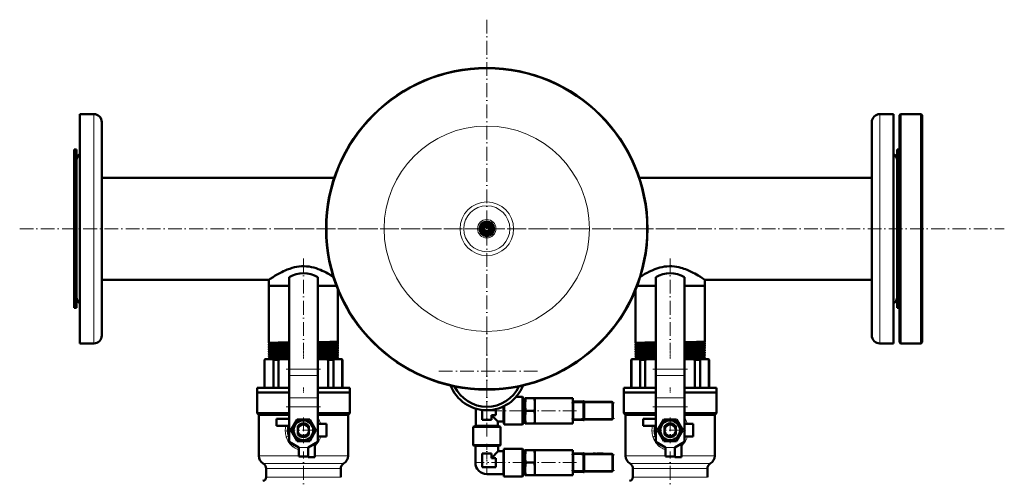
# Model space of a CAD drawing. Extents: x -1595 to 1972, y -1657 to 646.
# Tile 20 of 56: x -256 to 603, y -957 to -558. Entities that reach past the tile are written whole.
import ezdxf

# ---------------------------------------------------------------- set-up
doc = ezdxf.new("R2010")
doc.units = 0
doc.linetypes.add('DASHDOT', pattern=[18.5, 12, -3, 0.5, -3])

msp = doc.modelspace()

# ---------------------------------------------------------------- linework, layer by layer
at = {"color": 7, "linetype": 'DASHDOT', "lineweight": 18}
for p, q in [((151.57, -557.75), (151.57, -922.45)), ((-256.03, -740.1), (603.17, -740.1)), ((333.92, -740.1), (-30.79, -740.1)), ((-8.43, -766.03), (-8.43, -846.3)), ((311.57, -766.04), (311.57, -846.3)), ((151.57, -820.15), (151.57, -908.55)), ((6.57, -862.54), (-23.44, -862.54)), ((195.77, -864.35), (107.37, -864.35)), ((326.57, -862.54), (296.56, -862.54)), ((234.17, -892.05), (262.97, -892.05)), ((6.57, -895.41), (-23.44, -895.41)), ((152.82, -898.8), (185.82, -898.8)), ((229.91, -898.8), (189.76, -898.8)), ((326.57, -895.41), (296.56, -895.41)), ((-8.43, -904.67), (-8.43, -927.03)), ((234.17, -905.55), (262.97, -905.55)), ((311.57, -904.67), (311.57, -927.03)), ((2.75, -915.85), (-19.61, -915.85)), ((322.75, -915.85), (300.39, -915.85)), ((-8.43, -977.44), (-8.43, -934.41)), ((311.57, -977.44), (311.57, -934.41)), ((186.22, -944.05), (148.42, -944.05)), ((229.91, -944.05), (189.76, -944.05)), ((234.17, -937.3), (262.97, -937.3)), ((234.17, -950.8), (262.97, -950.8))]:
    msp.add_line(p, q, dxfattribs=at)
at = {"color": 7, "lineweight": 50}
for p, q in [((-203.43, -652.35), (-203.43, -640.1)), ((-203.43, -640.1), (-191.43, -640.1)), ((506.57, -640.1), (494.57, -640.1)), ((506.57, -640.1), (506.57, -827.86)), ((511.57, -641.1), (512.57, -640.1)), ((511.57, -839.1), (511.57, -641.1)), ((512.57, -840.1), (512.57, -640.1)), ((512.57, -640.1), (530.57, -640.1)), ((530.57, -840.1), (530.57, -640.1)), ((530.57, -640.1), (531.57, -641.1)), ((531.57, -839.1), (531.57, -641.1)), ((-203.43, -840.1), (-203.43, -652.35)), ((-184.43, -658.49), (-184.43, -647.1)), ((487.57, -647.1), (487.57, -821.72)), ((-184.43, -833.1), (-184.43, -658.49)), ((-208.43, -671.1), (-208.43, -707.02)), ((-206.43, -671.1), (-208.43, -671.1)), ((-206.43, -671.1), (-206.43, -707.02)), ((509.57, -773.18), (509.57, -671.1)), ((509.57, -671.1), (511.57, -671.1)), ((-206.43, -687.89), (-206.43, -680.6)), ((-206.43, -799.6), (-206.43, -687.89)), ((-184.43, -695.65), (18.52, -695.65)), ((284.61, -695.65), (487.57, -695.65)), ((-208.43, -707.02), (-208.43, -809.1)), ((-206.43, -707.02), (-206.43, -809.1)), ((146.07, -736.93), (148.82, -735.34)), ((146.07, -740.1), (146.07, -736.93)), ((148.82, -735.34), (151.57, -733.75)), ((151.57, -733.75), (154.32, -735.34)), ((154.32, -735.34), (157.07, -736.93)), ((157.07, -736.93), (157.07, -740.1)), ((146.07, -743.28), (146.07, -740.1)), ((148.82, -744.87), (146.07, -743.28)), ((151.57, -746.45), (148.82, -744.87)), ((154.32, -744.87), (151.57, -746.45)), ((157.07, -743.28), (154.32, -744.87)), ((157.07, -740.1), (157.07, -743.28)), ((509.57, -809.1), (509.57, -773.18)), ((-184.43, -784.55), (-38.58, -784.55)), ((-38.58, -784.55), (-38.58, -789.85)), ((-38.58, -789.85), (-20.93, -789.85)), ((-38.58, -789.85), (-38.58, -839.61)), ((-38.58, -789.85), (-20.93, -789.85)), ((-20.93, -782.2), (-20.93, -862.54)), ((4.07, -782.2), (4.07, -862.54)), ((4.07, -789.85), (18.02, -789.85)), ((4.07, -789.85), (20.41, -789.85)), ((18.02, -789.85), (20.41, -789.85)), ((282.72, -789.85), (299.07, -789.85)), ((282.72, -789.85), (299.07, -789.85)), ((299.07, -782.2), (299.07, -862.54)), ((324.07, -782.2), (324.07, -862.54)), ((324.07, -789.85), (338.02, -789.85)), ((324.07, -789.85), (341.72, -789.85)), ((338.02, -789.85), (341.72, -789.85)), ((341.72, -784.55), (487.57, -784.55)), ((341.72, -784.55), (341.72, -789.85)), ((341.72, -789.85), (341.72, -838.62)), ((21.72, -793.16), (21.72, -838.62)), ((281.42, -793.16), (281.42, -839.61)), ((-206.43, -809.1), (-208.43, -809.1)), ((509.57, -809.1), (511.57, -809.1)), ((487.57, -821.72), (487.57, -833.1)), ((506.57, -827.86), (506.57, -840.1)), ((-203.43, -840.1), (-191.43, -840.1)), ((-38.58, -839.61), (-38.58, -839.61)), ((-38.58, -840.74), (-38.58, -840.74)), ((-38.58, -840.74), (-38.58, -841.58)), ((-38.58, -841.58), (-38.58, -841.58)), ((21.72, -838.62), (21.71, -838.63)), ((21.71, -839.72), (21.72, -839.72)), ((21.72, -840.59), (21.71, -840.6)), ((21.71, -841.75), (21.72, -841.75)), ((21.72, -839.72), (21.72, -840.59)), ((21.72, -841.75), (21.72, -842.57)), ((281.42, -839.61), (281.42, -839.61)), ((281.42, -840.74), (281.42, -840.74)), ((281.42, -840.74), (281.42, -841.58)), ((281.42, -841.58), (281.42, -841.58)), ((341.72, -838.62), (341.71, -838.63)), ((341.71, -839.72), (341.72, -839.72)), ((341.72, -840.59), (341.71, -840.6)), ((341.71, -841.75), (341.72, -841.75)), ((341.72, -839.72), (341.72, -840.59)), ((341.72, -841.75), (341.72, -842.57)), ((506.57, -840.1), (494.57, -840.1)), ((511.57, -839.1), (512.57, -840.1)), ((512.57, -840.1), (530.57, -840.1)), ((530.57, -840.1), (531.57, -839.1)), ((-38.58, -842.76), (-38.58, -842.77)), ((-38.58, -842.77), (-38.58, -843.55)), ((-38.58, -843.55), (-38.58, -843.56)), ((-38.58, -844.79), (-38.58, -844.79)), ((-38.58, -844.79), (-38.58, -845.53)), ((-38.58, -845.53), (-38.58, -845.54)), ((-38.58, -846.81), (-38.58, -846.82)), ((-38.58, -846.82), (-38.58, -847.51)), ((-38.58, -848.84), (-38.58, -849.49)), ((21.72, -842.57), (21.71, -842.57)), ((21.71, -843.78), (21.72, -843.78)), ((21.72, -844.54), (21.71, -844.55)), ((21.71, -845.8), (21.72, -845.81)), ((21.72, -846.52), (21.71, -846.53)), ((21.72, -843.78), (21.72, -844.54)), ((21.72, -845.81), (21.72, -846.52)), ((21.72, -847.83), (21.72, -848.5)), ((21.72, -849.84), (21.72, -850.49)), ((281.42, -842.76), (281.42, -842.77)), ((281.42, -842.77), (281.42, -843.55)), ((281.42, -843.55), (281.42, -843.56)), ((281.42, -844.79), (281.42, -844.79)), ((281.42, -844.79), (281.42, -845.53)), ((281.42, -845.53), (281.42, -845.54)), ((281.42, -846.81), (281.42, -846.82)), ((281.42, -846.82), (281.42, -847.51)), ((281.42, -848.84), (281.42, -849.49)), ((341.72, -842.57), (341.71, -842.57)), ((341.71, -843.78), (341.72, -843.78)), ((341.72, -844.54), (341.71, -844.55)), ((341.71, -845.8), (341.72, -845.81)), ((341.72, -846.52), (341.71, -846.53)), ((341.72, -843.78), (341.72, -844.54)), ((341.72, -845.81), (341.72, -846.52)), ((341.72, -847.83), (341.72, -848.5)), ((341.72, -849.84), (341.72, -850.49)), ((-42.43, -854.35), (-41.93, -853.85)), ((-42.43, -854.35), (-42.28, -854.35)), ((-42.43, -878.85), (-42.43, -854.35)), ((-42.28, -854.35), (-42.28, -878.85)), ((-41.57, -853.85), (-41.93, -853.85)), ((-35.35, -853.85), (-41.57, -853.85)), ((-38.58, -850.85), (-38.58, -851.48)), ((-38.58, -852.87), (-38.58, -853.47)), ((-28.38, -853.85), (-35.35, -853.85)), ((-34.64, -878.85), (-34.64, -854.35)), ((-34.64, -854.35), (-30.1, -854.35)), ((-30.1, -854.35), (-30.1, -878.85)), ((-20.93, -853.85), (-28.38, -853.85)), ((11.51, -853.85), (4.07, -853.85)), ((18.48, -853.85), (11.51, -853.85)), ((13.23, -878.85), (13.23, -854.35)), ((13.23, -854.35), (17.77, -854.35)), ((17.77, -854.35), (17.77, -878.85)), ((24.7, -853.85), (18.48, -853.85)), ((21.72, -851.86), (21.72, -852.47)), ((25.07, -853.85), (24.7, -853.85)), ((25.07, -853.85), (25.57, -854.35)), ((25.41, -878.85), (25.41, -854.35)), ((25.41, -854.35), (25.57, -854.35)), ((25.57, -854.35), (25.57, -878.85)), ((277.57, -854.35), (278.07, -853.85)), ((277.57, -854.35), (277.72, -854.35)), ((277.57, -878.85), (277.57, -854.35)), ((277.72, -854.35), (277.72, -878.85)), ((278.43, -853.85), (278.07, -853.85)), ((284.65, -853.85), (278.43, -853.85)), ((281.42, -850.85), (281.42, -851.48)), ((281.42, -852.87), (281.42, -853.47)), ((291.62, -853.85), (284.65, -853.85)), ((285.36, -878.85), (285.36, -854.35)), ((285.36, -854.35), (289.9, -854.35)), ((289.9, -854.35), (289.9, -878.85)), ((299.07, -853.85), (291.62, -853.85)), ((331.51, -853.85), (324.07, -853.85)), ((338.48, -853.85), (331.51, -853.85)), ((333.23, -878.85), (333.23, -854.35)), ((333.23, -854.35), (337.77, -854.35)), ((337.77, -854.35), (337.77, -878.85)), ((344.7, -853.85), (338.48, -853.85)), ((341.72, -851.86), (341.72, -852.47)), ((345.07, -853.85), (344.7, -853.85)), ((345.07, -853.85), (345.57, -854.35)), ((345.41, -878.85), (345.41, -854.35)), ((345.41, -854.35), (345.57, -854.35)), ((345.57, -854.35), (345.57, -878.85)), ((-20.93, -868.2), (-20.93, -862.54)), ((4.07, -868.2), (4.07, -862.54)), ((299.07, -868.2), (299.07, -862.54)), ((324.07, -868.2), (324.07, -862.54)), ((-20.93, -868.2), (-20.93, -887.63)), ((4.07, -868.2), (4.07, -887.63)), ((299.07, -868.2), (299.07, -887.63)), ((324.07, -868.2), (324.07, -887.63)), ((-48.93, -878.85), (-20.93, -878.85)), ((-48.93, -882.85), (-48.93, -878.85)), ((-20.93, -882.85), (-48.93, -882.85)), ((-48.93, -882.85), (-20.93, -882.85)), ((-48.93, -882.85), (-48.93, -900.85)), ((4.07, -878.85), (32.07, -878.85)), ((32.07, -882.85), (4.07, -882.85)), ((4.07, -882.85), (32.07, -882.85)), ((32.07, -878.85), (32.07, -882.85)), ((32.07, -882.85), (32.07, -900.85)), ((271.07, -878.85), (299.07, -878.85)), ((271.07, -882.85), (271.07, -878.85)), ((299.07, -882.85), (271.07, -882.85)), ((271.07, -882.85), (299.07, -882.85)), ((271.07, -882.85), (271.07, -900.85)), ((324.07, -878.85), (352.07, -878.85)), ((352.07, -882.85), (324.07, -882.85)), ((324.07, -882.85), (352.07, -882.85)), ((352.07, -878.85), (352.07, -882.85)), ((352.07, -882.85), (352.07, -900.85)), ((-20.93, -887.63), (-20.93, -895.41)), ((4.07, -887.63), (4.07, -895.41)), ((177.1, -886.8), (182.77, -886.8)), ((182.77, -898.8), (182.77, -886.8)), ((183.07, -887.1), (182.77, -886.8)), ((183.07, -898.8), (183.07, -887.1)), ((183.07, -888.33), (185.07, -888.33)), ((185.07, -887.8), (185.52, -887.8)), ((185.07, -887.8), (185.07, -893.3)), ((185.07, -893.3), (185.07, -904.3)), ((185.52, -887.8), (193.11, -887.8)), ((193.11, -887.8), (193.57, -887.8)), ((193.57, -887.8), (193.57, -893.3)), ((193.57, -887.8), (226.57, -887.8)), ((193.57, -893.3), (193.57, -898.8)), ((226.57, -890.71), (226.57, -887.8)), ((226.57, -890.64), (227.07, -890.64)), ((226.57, -891.39), (226.57, -890.71)), ((226.57, -898.8), (226.57, -891.39)), ((227.07, -891.8), (227.07, -890.64)), ((236.07, -890.8), (227.07, -890.8)), ((227.07, -891.8), (227.07, -905.8)), ((236.07, -890.57), (236.07, -891.8)), ((236.57, -890.57), (236.07, -890.57)), ((236.07, -905.8), (236.07, -891.8)), ((236.57, -891.8), (236.57, -890.57)), ((260.57, -891.05), (236.57, -891.05)), ((236.57, -891.8), (236.57, -905.8)), ((244.39, -890.95), (244.28, -890.95)), ((244.28, -891.05), (244.28, -890.95)), ((244.28, -891.05), (244.28, -890.95)), ((244.34, -890.95), (246.28, -890.95)), ((244.34, -891.05), (244.34, -890.95)), ((246.33, -890.95), (246.28, -890.95)), ((246.28, -891.05), (246.28, -890.95)), ((246.28, -891.05), (246.28, -890.95)), ((246.33, -891.05), (246.33, -890.95)), ((248.66, -890.95), (247.71, -890.95)), ((247.71, -891.05), (247.71, -890.95)), ((248.29, -890.95), (247.88, -890.95)), ((248.29, -890.95), (248.97, -890.95)), ((248.66, -890.95), (249.56, -890.95)), ((248.66, -891.05), (248.66, -890.95)), ((248.97, -890.95), (251.52, -890.95)), ((252.49, -890.95), (249.56, -890.95)), ((249.56, -891.05), (249.56, -890.95)), ((250.76, -890.95), (251.99, -890.95)), ((251.99, -890.95), (253.23, -890.95)), ((252.49, -891.05), (252.49, -890.95)), ((253.23, -891.05), (253.23, -890.95)), ((261.57, -905.55), (261.57, -892.05)), ((299.07, -887.63), (299.07, -895.41)), ((324.07, -887.63), (324.07, -895.41)), ((-48.93, -900.85), (-20.93, -900.85)), ((-47.43, -902.35), (-48.93, -900.85)), ((-20.93, -895.41), (-20.93, -925.85)), ((4.07, -895.41), (4.07, -925.85)), ((4.07, -900.85), (32.07, -900.85)), ((30.57, -902.35), (32.07, -900.85)), ((142.07, -912.05), (142.07, -897)), ((147.57, -906.8), (147.57, -898.12)), ((159.57, -897.4), (159.57, -902.8)), ((166.07, -898.8), (166.07, -895.11)), ((166.07, -908.3), (166.07, -898.8)), ((166.74, -898.8), (166.74, -894.78)), ((166.74, -910.8), (166.74, -898.8)), ((182.77, -910.8), (182.77, -898.8)), ((183.07, -910.5), (183.07, -898.8)), ((185.52, -898.8), (193.11, -898.8)), ((193.57, -898.8), (193.57, -904.3)), ((226.57, -906.21), (226.57, -898.8)), ((261.57, -898.79), (261.57, -898.8)), ((261.57, -898.8), (261.57, -898.81)), ((271.07, -900.85), (299.07, -900.85)), ((272.57, -902.35), (271.07, -900.85)), ((299.07, -895.41), (299.07, -925.85)), ((324.07, -895.41), (324.07, -925.85)), ((324.07, -900.85), (352.07, -900.85)), ((350.57, -902.35), (352.07, -900.85)), ((-47.43, -902.35), (-20.93, -902.35)), ((-47.43, -902.35), (-47.43, -938)), ((-20.93, -905.85), (-31.93, -905.85)), ((-31.93, -905.85), (-31.93, -911.85)), ((-19.4, -915.85), (-13.92, -906.35)), ((-13.92, -906.35), (-8.43, -906.35)), ((-8.43, -906.35), (-2.95, -906.35)), ((-2.95, -906.35), (2.53, -915.85)), ((4.07, -902.35), (30.57, -902.35)), ((11.57, -910.35), (4.07, -910.35)), ((11.57, -921.35), (11.57, -910.35)), ((30.57, -902.35), (30.57, -938)), ((155.57, -906.8), (147.57, -906.8)), ((159.57, -902.8), (155.57, -902.8)), ((155.57, -902.8), (155.57, -906.8)), ((161.07, -908.3), (155.57, -902.8)), ((161.07, -908.3), (161.07, -912.05)), ((161.07, -908.3), (166.07, -908.3)), ((166.07, -908.3), (166.74, -910.8)), ((183.07, -910.5), (182.77, -910.8)), ((183.07, -909.28), (185.07, -909.28)), ((185.07, -904.3), (185.07, -909.8)), ((185.52, -909.8), (185.07, -909.8)), ((185.52, -909.8), (193.11, -909.8)), ((193.57, -909.8), (193.11, -909.8)), ((193.57, -904.3), (193.57, -909.8)), ((193.57, -909.8), (226.57, -909.8)), ((226.57, -906.9), (226.57, -906.21)), ((226.57, -909.8), (226.57, -906.9)), ((226.57, -906.97), (227.07, -906.97)), ((227.07, -906.97), (227.07, -905.8)), ((227.07, -906.8), (236.07, -906.8)), ((236.07, -905.8), (236.07, -907.04)), ((236.57, -907.04), (236.07, -907.04)), ((236.57, -907.04), (236.57, -905.8)), ((236.57, -906.55), (260.57, -906.55)), ((272.57, -902.35), (299.07, -902.35)), ((272.57, -902.35), (272.57, -938)), ((299.07, -905.85), (288.07, -905.85)), ((288.07, -905.85), (288.07, -911.85)), ((300.6, -915.85), (306.08, -906.35)), ((306.08, -906.35), (311.57, -906.35)), ((311.57, -906.35), (317.05, -906.35)), ((317.05, -906.35), (322.53, -915.85)), ((324.07, -902.35), (350.57, -902.35)), ((331.57, -910.35), (324.07, -910.35)), ((331.57, -921.35), (331.57, -910.35)), ((350.57, -902.35), (350.57, -938)), ((-31.93, -911.85), (-21.33, -911.85)), ((-21.14, -915.85), (-20.93, -915.5)), ((-20.93, -916.2), (-21.14, -915.85)), ((-13.92, -925.35), (-19.4, -915.85)), ((-13.28, -912.32), (-13.28, -912.89)), ((-13.28, -914.64), (-13.28, -912.89)), ((-13.28, -914.64), (-13.28, -917.07)), ((-13.28, -918.51), (-13.28, -917.07)), ((-13.28, -918.51), (-13.28, -919.39)), ((-3.58, -912.34), (-3.58, -912.32)), ((-3.58, -912.34), (-3.58, -913.47)), ((-3.58, -913.72), (-3.58, -913.47)), ((-3.58, -913.72), (-3.58, -914.64)), ((-3.58, -917.07), (-3.58, -914.64)), ((-3.58, -917.07), (-3.58, -917.99)), ((-3.58, -919.39), (-3.58, -917.99)), ((2.53, -915.85), (-2.95, -925.35)), ((4.07, -915.5), (4.27, -915.85)), ((4.27, -915.85), (4.07, -916.2)), ((139.57, -912.72), (142.07, -912.05)), ((139.57, -928.75), (139.57, -912.72)), ((139.57, -912.72), (163.57, -912.72)), ((142.07, -912.05), (161.07, -912.05)), ((161.07, -912.05), (163.57, -912.72)), ((163.57, -912.72), (163.57, -928.75)), ((166.74, -910.8), (182.77, -910.8)), ((288.07, -911.85), (298.67, -911.85)), ((298.86, -915.85), (299.07, -915.5)), ((299.07, -916.2), (298.86, -915.85)), ((306.08, -925.35), (300.6, -915.85)), ((306.72, -912.32), (306.72, -912.89)), ((306.72, -914.64), (306.72, -912.89)), ((306.72, -914.64), (306.72, -917.07)), ((306.72, -918.51), (306.72, -917.07)), ((306.72, -918.51), (306.72, -919.39)), ((316.42, -912.34), (316.42, -912.32)), ((316.42, -912.34), (316.42, -913.47)), ((316.42, -913.72), (316.42, -913.47)), ((316.42, -913.72), (316.42, -914.64)), ((316.42, -917.07), (316.42, -914.64)), ((316.42, -917.07), (316.42, -917.99)), ((316.42, -919.39), (316.42, -917.99)), ((322.53, -915.85), (317.05, -925.35)), ((324.07, -915.5), (324.27, -915.85)), ((324.27, -915.85), (324.07, -916.2)), ((-12.43, -930.85), (-20.93, -925.85)), ((-8.43, -925.35), (-13.92, -925.35)), ((-2.95, -925.35), (-8.43, -925.35)), ((-4.43, -930.85), (4.07, -925.85)), ((1.57, -939.35), (1.57, -927.32)), ((4.07, -921.35), (11.57, -921.35)), ((307.57, -930.85), (299.07, -925.85)), ((311.57, -925.35), (306.08, -925.35)), ((317.05, -925.35), (311.57, -925.35)), ((315.57, -930.85), (324.07, -925.85)), ((321.57, -939.35), (321.57, -927.32)), ((324.07, -921.35), (331.57, -921.35)), ((-12.43, -938.85), (-12.43, -930.85)), ((-4.43, -938.85), (-4.43, -930.85)), ((-4.43, -930.85), (-4.43, -939.35)), ((139.87, -929.05), (139.57, -928.75)), ((139.57, -928.75), (163.57, -928.75)), ((139.87, -929.05), (163.27, -929.05)), ((141.57, -929.53), (140.91, -929.05)), ((151.57, -929.53), (141.57, -929.53)), ((141.57, -929.53), (141.57, -944.05)), ((147.57, -948.05), (147.57, -936.05)), ((147.57, -936.05), (151.57, -936.05)), ((161.57, -929.53), (151.57, -929.53)), ((151.57, -936.05), (155.57, -936.05)), ((161.57, -934.05), (155.57, -940.05)), ((155.57, -936.05), (155.57, -940.05)), ((161.57, -929.53), (162.22, -929.05)), ((161.57, -929.53), (161.57, -934.05)), ((166.02, -934.05), (161.57, -934.05)), ((163.57, -928.75), (163.27, -929.05)), ((166.02, -934.05), (166.56, -932.05)), ((166.02, -944.05), (166.02, -934.05)), ((166.56, -944.05), (166.56, -932.05)), ((182.77, -932.05), (166.56, -932.05)), ((182.77, -944.05), (182.77, -932.05)), ((183.07, -932.35), (182.77, -932.05)), ((183.07, -944.05), (183.07, -932.35)), ((183.07, -933.58), (185.07, -933.58)), ((185.07, -933.05), (185.52, -933.05)), ((185.07, -933.05), (185.07, -938.55)), ((185.52, -933.05), (193.11, -933.05)), ((193.11, -933.05), (193.57, -933.05)), ((193.57, -933.05), (193.57, -938.55)), ((193.57, -933.05), (226.57, -933.05)), ((226.57, -935.96), (226.57, -933.05)), ((226.57, -935.89), (227.07, -935.89)), ((226.57, -936.64), (226.57, -935.96)), ((227.07, -937.05), (227.07, -935.89)), ((236.07, -936.05), (227.07, -936.05)), ((236.07, -935.82), (236.07, -937.05)), ((236.57, -935.82), (236.07, -935.82)), ((236.57, -937.05), (236.57, -935.82)), ((260.57, -936.3), (236.57, -936.3)), ((244.39, -936.2), (244.28, -936.2)), ((244.28, -936.3), (244.28, -936.2)), ((244.28, -936.3), (244.28, -936.2)), ((244.34, -936.2), (246.28, -936.2)), ((244.34, -936.3), (244.34, -936.2)), ((246.33, -936.2), (246.28, -936.2)), ((246.28, -936.3), (246.28, -936.2)), ((246.28, -936.3), (246.28, -936.2)), ((246.33, -936.3), (246.33, -936.2)), ((248.66, -936.2), (247.71, -936.2)), ((247.71, -936.3), (247.71, -936.2)), ((248.29, -936.2), (247.88, -936.2)), ((248.29, -936.2), (248.97, -936.2)), ((248.66, -936.2), (249.56, -936.2)), ((248.66, -936.3), (248.66, -936.2)), ((248.97, -936.2), (251.52, -936.2)), ((252.49, -936.2), (249.56, -936.2)), ((249.56, -936.3), (249.56, -936.2)), ((250.76, -936.2), (251.99, -936.2)), ((251.99, -936.2), (253.23, -936.2)), ((252.49, -936.3), (252.49, -936.2)), ((253.23, -936.3), (253.23, -936.2)), ((307.57, -938.85), (307.57, -930.85)), ((315.57, -938.85), (315.57, -930.85)), ((315.57, -930.85), (315.57, -939.35)), ((-4.43, -938.85), (-12.43, -938.85)), ((-4.43, -939.35), (1.57, -939.35)), ((155.57, -940.05), (159.57, -940.05)), ((159.57, -940.05), (159.57, -944.05)), ((159.57, -944.05), (159.57, -948.05)), ((166.02, -954.05), (166.02, -944.05)), ((166.56, -956.05), (166.56, -944.05)), ((182.77, -956.05), (182.77, -944.05)), ((183.07, -955.75), (183.07, -944.05)), ((185.07, -938.55), (185.07, -949.55)), ((185.52, -944.05), (193.11, -944.05)), ((193.57, -938.55), (193.57, -944.05)), ((193.57, -944.05), (193.57, -949.55)), ((226.57, -944.05), (226.57, -936.64)), ((226.57, -951.46), (226.57, -944.05)), ((227.07, -937.05), (227.07, -951.05)), ((236.07, -951.05), (236.07, -937.05)), ((236.57, -937.05), (236.57, -951.05)), ((261.57, -950.8), (261.57, -937.3)), ((261.57, -944.04), (261.57, -944.05)), ((261.57, -944.05), (261.57, -944.06)), ((315.57, -938.85), (307.57, -938.85)), ((315.57, -939.35), (321.57, -939.35)), ((-40.93, -949.25), (-40.93, -956.85)), ((24.07, -949.25), (24.07, -956.85)), ((159.57, -948.05), (147.57, -948.05)), ((185.07, -949.55), (185.07, -955.05)), ((193.57, -949.55), (193.57, -955.05)), ((226.57, -952.15), (226.57, -951.46)), ((226.57, -955.05), (226.57, -952.15)), ((226.57, -952.22), (227.07, -952.22)), ((227.07, -952.22), (227.07, -951.05)), ((227.07, -952.05), (236.07, -952.05)), ((236.07, -951.05), (236.07, -952.29)), ((236.57, -952.29), (236.07, -952.29)), ((236.57, -952.29), (236.57, -951.05)), ((236.57, -951.8), (260.57, -951.8)), ((279.07, -949.25), (279.07, -956.85)), ((344.07, -949.25), (344.07, -956.85)), ((166.02, -954.05), (151.57, -954.05)), ((166.02, -954.05), (166.56, -956.05)), ((182.77, -956.05), (166.56, -956.05)), ((183.07, -955.75), (182.77, -956.05)), ((183.07, -954.53), (185.07, -954.53)), ((185.52, -955.05), (185.07, -955.05)), ((185.52, -955.05), (193.11, -955.05)), ((193.57, -955.05), (193.11, -955.05)), ((193.57, -955.05), (226.57, -955.05))]:
    msp.add_line(p, q, dxfattribs=at)
at = {"color": 7, "lineweight": 18}
for p, q in [((-191.43, -652.35), (-191.43, -640.1)), ((494.57, -640.1), (494.57, -827.86)), ((-191.43, -840.1), (-191.43, -652.35)), ((494.57, -827.86), (494.57, -840.1)), ((4.07, -862.54), (-20.93, -862.54)), ((324.07, -862.54), (299.07, -862.54)), ((4.07, -868.2), (-20.93, -868.2)), ((324.07, -868.2), (299.07, -868.2)), ((4.07, -887.63), (-20.93, -887.63)), ((226.57, -891.8), (227.07, -891.8)), ((227.07, -891.8), (236.07, -891.8)), ((236.57, -891.8), (236.07, -891.8)), ((236.57, -892.05), (260.57, -892.05)), ((260.57, -891.35), (260.57, -891.05)), ((260.57, -892.05), (260.57, -891.35)), ((261.27, -892.05), (260.57, -892.05)), ((260.57, -892.05), (260.57, -905.55)), ((261.57, -892.05), (261.27, -892.05)), ((324.07, -887.63), (299.07, -887.63)), ((4.07, -895.41), (-20.93, -895.41)), ((324.07, -895.41), (299.07, -895.41)), ((226.57, -905.8), (227.07, -905.8)), ((236.07, -905.8), (227.07, -905.8)), ((236.57, -905.8), (236.07, -905.8)), ((260.57, -905.55), (236.57, -905.55)), ((260.57, -905.55), (261.27, -905.55)), ((260.57, -906.26), (260.57, -905.55)), ((260.57, -906.55), (260.57, -906.26)), ((261.27, -905.55), (261.57, -905.55)), ((-17.84, -929.95), (-17.95, -929.86)), ((-17.59, -930.15), (-17.84, -929.95)), ((-4.43, -930.85), (-12.43, -930.85)), ((260.57, -936.6), (260.57, -936.3)), ((302.16, -929.95), (302.05, -929.86)), ((302.41, -930.15), (302.16, -929.95)), ((315.57, -930.85), (307.57, -930.85)), ((-12.43, -938), (-47.43, -938)), ((-8.43, -944.92), (-43.43, -944.92)), ((26.57, -944.92), (-8.43, -944.92)), ((30.57, -938), (1.57, -938)), ((141.57, -944.05), (147.57, -944.05)), ((226.57, -937.05), (227.07, -937.05)), ((227.07, -937.05), (236.07, -937.05)), ((236.57, -937.05), (236.07, -937.05)), ((236.57, -937.3), (260.57, -937.3)), ((260.57, -937.3), (260.57, -936.6)), ((261.27, -937.3), (260.57, -937.3)), ((260.57, -937.3), (260.57, -950.8)), ((261.57, -937.3), (261.27, -937.3)), ((307.57, -938), (272.57, -938)), ((311.57, -944.92), (276.57, -944.92)), ((346.57, -944.92), (311.57, -944.92)), ((350.57, -938), (321.57, -938)), ((-40.93, -949.25), (-8.43, -949.25)), ((-8.43, -949.25), (24.07, -949.25)), ((151.57, -954.05), (151.57, -948.05)), ((226.57, -951.05), (227.07, -951.05)), ((236.07, -951.05), (227.07, -951.05)), ((236.57, -951.05), (236.07, -951.05)), ((260.57, -950.8), (236.57, -950.8)), ((260.57, -950.8), (261.27, -950.8)), ((260.57, -951.51), (260.57, -950.8)), ((260.57, -951.8), (260.57, -951.51)), ((261.27, -950.8), (261.57, -950.8)), ((279.07, -949.25), (311.57, -949.25)), ((311.57, -949.25), (344.07, -949.25)), ((-8.43, -956.85), (-40.93, -956.85)), ((24.07, -956.85), (-8.43, -956.85)), ((311.57, -956.85), (279.07, -956.85)), ((344.07, -956.85), (311.57, -956.85))]:
    msp.add_line(p, q, dxfattribs=at)
at = {"color": 7, "linetype": 'DASHDOT', "lineweight": 18, "ltscale": 0.050922}
for p, q in [((-8.43, -839.72), (-8.43, -841.75)), ((311.57, -839.72), (311.57, -841.75))]:
    msp.add_line(p, q, dxfattribs=at)
at = {"color": 7, "linetype": 'DASHDOT', "lineweight": 18, "ltscale": 0.049281}
for p, q in [((-8.43, -841.75), (-8.43, -843.72)), ((311.57, -841.75), (311.57, -843.72))]:
    msp.add_line(p, q, dxfattribs=at)
at = {"color": 7, "linetype": 'DASHDOT', "lineweight": 18, "ltscale": 0.047827}
for p, q in [((-8.43, -843.78), (-8.43, -845.7)), ((311.57, -843.78), (311.57, -845.7))]:
    msp.add_line(p, q, dxfattribs=at)
at = {"color": 7, "linetype": 'DASHDOT', "lineweight": 18, "ltscale": 0.046545}
for p, q in [((-8.43, -845.81), (-8.43, -847.67)), ((311.57, -845.81), (311.57, -847.67))]:
    msp.add_line(p, q, dxfattribs=at)
at = {"color": 7, "linetype": 'DASHDOT', "lineweight": 18, "ltscale": 0.045422}
for p, q in [((-8.43, -847.84), (-8.43, -849.65)), ((311.57, -847.84), (311.57, -849.65))]:
    msp.add_line(p, q, dxfattribs=at)
at = {"color": 7, "linetype": 'DASHDOT', "lineweight": 18, "ltscale": 0.044443}
for p, q in [((-8.43, -849.86), (-8.43, -851.63)), ((311.57, -849.86), (311.57, -851.63))]:
    msp.add_line(p, q, dxfattribs=at)
at = {"color": 7, "linetype": 'DASHDOT', "lineweight": 18, "ltscale": 0.043602}
for p, q in [((-8.43, -851.88), (-8.43, -853.62)), ((311.57, -851.88), (311.57, -853.62))]:
    msp.add_line(p, q, dxfattribs=at)
at = {"color": 7, "linetype": 'DASHDOT', "lineweight": 18, "ltscale": 0.120013}
for p, q in [((-8.43, -878.45), (-8.43, -883.25)), ((311.57, -878.45), (311.57, -883.25))]:
    msp.add_line(p, q, dxfattribs=at)
at = {"color": 7, "linetype": 'DASHDOT', "lineweight": 18, "ltscale": 0.3}
for p, q in [((225.57, -891.8), (237.57, -891.8)), ((225.57, -905.8), (237.57, -905.8)), ((225.57, -937.05), (237.57, -937.05)), ((225.57, -951.05), (237.57, -951.05))]:
    msp.add_line(p, q, dxfattribs=at)
at = {"color": 7, "linetype": 'DASHDOT', "lineweight": 18, "ltscale": 0.003}
for p, q in [((245.31, -891.06), (245.31, -890.94)), ((245.31, -891.06), (245.31, -890.94)), ((250.99, -891.06), (250.99, -890.94))]:
    msp.add_line(p, q, dxfattribs=at)
at = {"color": 7, "linetype": 'DASHDOT', "lineweight": 18, "ltscale": 0.405014}
for p, q in [((260.57, -890.7), (260.57, -906.9)), ((260.57, -935.95), (260.57, -952.15))]:
    msp.add_line(p, q, dxfattribs=at)
at = {"color": 7, "linetype": 'DASHDOT', "lineweight": 18, "ltscale": 0.45}
msp.add_line((151.57, -927.55), (151.57, -945.55), dxfattribs=at)
at = {"color": 7, "linetype": 'DASHDOT', "lineweight": 18, "ltscale": 0.240015}
for p, q in [((-3.63, -930.85), (-13.24, -930.85)), ((316.37, -930.85), (306.76, -930.85))]:
    msp.add_line(p, q, dxfattribs=at)
at = {"color": 7, "linetype": 'DASHDOT', "lineweight": 18, "ltscale": 0.003001}
for p, q in [((245.31, -936.31), (245.31, -936.19)), ((245.31, -936.31), (245.31, -936.19)), ((250.99, -936.31), (250.99, -936.19))]:
    msp.add_line(p, q, dxfattribs=at)
at = {"color": 7, "lineweight": 50}
for points in [[(-38.58, -784.55), (-37.6, -783.89), (-34.94, -782.17), (-32.96, -780.95), (-30.7, -779.63), (-29.05, -778.73), (-27.3, -777.82), (-25.92, -777.15), (-24.49, -776.5), (-22.5, -775.67), (-20.44, -774.9), (-18.3, -774.22), (-16.34, -773.71), (-14.33, -773.29), (-12.28, -772.99), (-10.09, -772.81), (-7.87, -772.77), (-5.67, -772.88), (-3.52, -773.13), (-1.4, -773.51), (0.66, -774.01), (2.67, -774.6), (4.54, -775.25), (6.35, -775.96), (7.98, -776.66), (9.54, -777.39), (11.27, -778.25), (12.91, -779.12), (15.45, -780.57), (17.67, -781.92)], [(285.46, -781.92), (287.4, -780.74), (289.58, -779.47), (291.53, -778.42), (293.61, -777.38), (295.85, -776.35), (298.21, -775.39), (300.68, -774.53), (302.62, -773.97), (304.6, -773.5), (306.64, -773.14), (308.7, -772.89), (310.89, -772.77), (313.09, -772.8), (315.27, -772.98), (317.16, -773.24), (319.01, -773.6), (320.82, -774.05), (322.25, -774.47), (323.65, -774.93), (325.08, -775.45), (326.47, -776), (328.24, -776.77), (329.94, -777.58), (331.56, -778.4), (333.11, -779.23), (335.93, -780.85), (337.97, -782.1), (339.13, -782.84), (341.72, -784.55)], [(-20.93, -839.25), (-30.41, -839.37), (-36.85, -839.5), (-38.19, -839.56), (-38.54, -839.59), (-38.57, -839.6), (-38.58, -839.6), (-38.58, -839.6), (-38.58, -839.61), (-38.58, -839.61)], [(-20.93, -840.37), (-30.28, -840.49), (-36.12, -840.61), (-38.27, -840.69), (-38.54, -840.72), (-38.57, -840.73), (-38.58, -840.74)], [(-20.93, -841.22), (-26.9, -841.29), (-34.94, -841.42), (-37.44, -841.49), (-38.46, -841.55), (-38.57, -841.57), (-38.58, -841.57), (-38.58, -841.58), (-38.58, -841.58), (-38.58, -841.58)], [(18.02, -838.78), (14.64, -838.84), (4.07, -838.98)], [(18.02, -839.89), (15.09, -839.94), (4.07, -840.09)], [(18.02, -840.75), (14.64, -840.81), (4.07, -840.95)], [(18.02, -841.92), (14.64, -841.98), (4.07, -842.12)], [(21.71, -838.63), (21.71, -838.63), (21.7, -838.63), (21.62, -838.65), (21.01, -838.69), (18.02, -838.78)], [(21.72, -839.72), (21.71, -839.73), (21.71, -839.73), (21.71, -839.73), (21.64, -839.75), (21.03, -839.79), (18.02, -839.89)], [(21.71, -840.6), (21.71, -840.6), (21.68, -840.61), (21.51, -840.63), (20.19, -840.69), (18.02, -840.75)], [(21.72, -841.75), (21.71, -841.76), (21.71, -841.76), (21.71, -841.76), (21.7, -841.77), (21.54, -841.79), (20.2, -841.86), (18.02, -841.92)], [(299.07, -839.25), (289.59, -839.37), (283.15, -839.5), (281.81, -839.56), (281.46, -839.59), (281.43, -839.6), (281.42, -839.6), (281.42, -839.6), (281.42, -839.61), (281.42, -839.61)], [(299.07, -840.37), (289.72, -840.49), (283.88, -840.61), (281.73, -840.69), (281.46, -840.72), (281.43, -840.73), (281.42, -840.74)], [(299.07, -841.22), (293.1, -841.29), (285.06, -841.42), (282.56, -841.49), (281.54, -841.55), (281.43, -841.57), (281.42, -841.57), (281.42, -841.58), (281.42, -841.58), (281.42, -841.58)], [(338.02, -838.78), (334.64, -838.84), (324.07, -838.98)], [(338.02, -839.89), (335.09, -839.94), (324.07, -840.09)], [(338.02, -840.75), (334.64, -840.81), (324.07, -840.95)], [(338.02, -841.92), (334.64, -841.98), (324.07, -842.12)], [(341.71, -838.63), (341.71, -838.63), (341.7, -838.63), (341.62, -838.65), (341.01, -838.69), (338.02, -838.78)], [(341.72, -839.72), (341.71, -839.73), (341.71, -839.73), (341.71, -839.73), (341.64, -839.75), (341.03, -839.79), (338.02, -839.89)], [(341.71, -840.6), (341.71, -840.6), (341.68, -840.61), (341.51, -840.63), (340.19, -840.69), (338.02, -840.75)], [(341.72, -841.75), (341.71, -841.76), (341.71, -841.76), (341.71, -841.76), (341.7, -841.77), (341.54, -841.79), (340.2, -841.86), (338.02, -841.92)], [(-20.93, -842.4), (-26.82, -842.47), (-35.17, -842.61), (-37.65, -842.69), (-38.45, -842.74), (-38.56, -842.76), (-38.58, -842.76), (-38.58, -842.76)], [(-20.93, -843.19), (-33.28, -843.36), (-35.7, -843.42), (-37.67, -843.48), (-38.25, -843.51), (-38.55, -843.54), (-38.57, -843.54), (-38.58, -843.55), (-38.58, -843.55), (-38.58, -843.55), (-38.58, -843.55)], [(-20.93, -844.43), (-29.37, -844.53), (-34.8, -844.63), (-37.89, -844.72), (-38.52, -844.77), (-38.57, -844.78), (-38.58, -844.79)], [(-20.93, -845.17), (-26.86, -845.24), (-34.27, -845.36), (-37.43, -845.44), (-38.45, -845.5), (-38.57, -845.52), (-38.58, -845.53), (-38.58, -845.53), (-38.58, -845.53), (-38.58, -845.53)], [(-20.93, -846.45), (-26.79, -846.52), (-34.73, -846.65), (-37.28, -846.72), (-38.07, -846.76), (-38.5, -846.79), (-38.56, -846.8), (-38.58, -846.81)], [(-20.93, -847.15), (-31.39, -847.29), (-35.29, -847.36), (-37.9, -847.44), (-38.51, -847.49), (-38.58, -847.5), (-38.58, -847.51), (-38.58, -847.51), (-38.58, -847.51)], [(-20.93, -848.47), (-31.73, -848.61), (-35.65, -848.69), (-38.18, -848.78), (-38.51, -848.81), (-38.57, -848.82), (-38.58, -848.83)], [(-20.93, -849.13), (-26.91, -849.21), (-34.85, -849.34), (-37.99, -849.43), (-38.51, -849.47), (-38.58, -849.49), (-38.58, -849.49), (-38.58, -849.49), (-38.58, -849.49)], [(-20.93, -850.49), (-30.28, -850.61), (-36.8, -850.74), (-38.15, -850.8), (-38.51, -850.83), (-38.56, -850.84), (-38.58, -850.85)], [(18.02, -842.72), (12.24, -842.82), (4.07, -842.93)], [(18.02, -843.94), (12.25, -844.04), (4.07, -844.15)], [(18.02, -844.7), (15.09, -844.75), (4.07, -844.9)], [(18.02, -845.97), (14.64, -846.03), (4.07, -846.17)], [(18.02, -846.68), (12.17, -846.78), (4.07, -846.88)], [(18.02, -847.99), (12.17, -848.09), (4.07, -848.19)], [(18.02, -848.66), (15.08, -848.72), (4.07, -848.86)], [(18.02, -850.01), (15.09, -850.06), (4.07, -850.21)], [(21.71, -842.57), (21.7, -842.58), (21.64, -842.59), (21.23, -842.62), (20.48, -842.66), (18.02, -842.72)], [(21.72, -843.78), (21.71, -843.78), (21.71, -843.78), (21.71, -843.79), (21.7, -843.79), (21.67, -843.8), (21.28, -843.84), (20.53, -843.87), (18.02, -843.94)], [(21.71, -844.55), (21.7, -844.55), (21.64, -844.56), (21.23, -844.6), (20.47, -844.63), (18.02, -844.7)], [(21.72, -845.81), (21.71, -845.81), (21.71, -845.81), (21.71, -845.81), (21.7, -845.82), (21.67, -845.82), (21.28, -845.86), (20.53, -845.9), (18.02, -845.97)], [(21.71, -846.53), (21.69, -846.53), (21.63, -846.54), (21.22, -846.58), (20.46, -846.61), (18.02, -846.68)], [(21.72, -847.83), (21.71, -847.83), (21.71, -847.83), (21.71, -847.83), (21.7, -847.84), (21.67, -847.84), (21.28, -847.88), (20.53, -847.92), (18.02, -847.99)], [(21.71, -848.51), (21.7, -848.51), (21.65, -848.52), (21.33, -848.55), (19.31, -848.63), (18.02, -848.66)], [(21.72, -849.84), (21.71, -849.85), (21.71, -849.85), (21.71, -849.85), (21.7, -849.85), (21.67, -849.86), (21.31, -849.9), (19.71, -849.96), (18.02, -850.01)], [(21.71, -850.49), (21.66, -850.51), (21.43, -850.53), (19.82, -850.6), (18.02, -850.64)], [(299.07, -842.4), (293.18, -842.47), (284.83, -842.61), (282.35, -842.69), (281.55, -842.74), (281.44, -842.76), (281.42, -842.76), (281.42, -842.76)], [(299.07, -843.19), (286.72, -843.36), (284.3, -843.42), (282.33, -843.48), (281.75, -843.51), (281.45, -843.54), (281.43, -843.54), (281.42, -843.55), (281.42, -843.55), (281.42, -843.55), (281.42, -843.55)], [(299.07, -844.43), (290.63, -844.53), (285.2, -844.63), (282.11, -844.72), (281.48, -844.77), (281.43, -844.78), (281.42, -844.79)], [(299.07, -845.17), (293.14, -845.24), (285.73, -845.36), (282.57, -845.44), (281.55, -845.5), (281.43, -845.52), (281.42, -845.53), (281.42, -845.53), (281.42, -845.53), (281.42, -845.53)], [(299.07, -846.45), (293.21, -846.52), (285.27, -846.65), (282.72, -846.72), (281.93, -846.76), (281.5, -846.79), (281.44, -846.8), (281.42, -846.81)], [(299.07, -847.15), (288.61, -847.29), (284.71, -847.36), (282.1, -847.44), (281.49, -847.49), (281.42, -847.5), (281.42, -847.51), (281.42, -847.51), (281.42, -847.51)], [(299.07, -848.47), (288.27, -848.61), (284.35, -848.69), (281.82, -848.78), (281.49, -848.81), (281.43, -848.82), (281.42, -848.83)], [(299.07, -849.13), (293.09, -849.21), (285.15, -849.34), (282.01, -849.43), (281.49, -849.47), (281.42, -849.49), (281.42, -849.49), (281.42, -849.49), (281.42, -849.49)], [(299.07, -850.49), (289.72, -850.61), (283.2, -850.74), (281.85, -850.8), (281.49, -850.83), (281.44, -850.84), (281.42, -850.85)], [(338.02, -842.72), (332.24, -842.82), (324.07, -842.93)], [(338.02, -843.94), (332.25, -844.04), (324.07, -844.15)], [(338.02, -844.7), (335.09, -844.75), (324.07, -844.9)], [(338.02, -845.97), (334.64, -846.03), (324.07, -846.17)], [(338.02, -846.68), (332.17, -846.78), (324.07, -846.88)], [(338.02, -847.99), (332.17, -848.09), (324.07, -848.19)], [(338.02, -848.66), (335.08, -848.72), (324.07, -848.86)], [(338.02, -850.01), (335.09, -850.06), (324.07, -850.21)], [(341.71, -842.57), (341.7, -842.58), (341.64, -842.59), (341.23, -842.62), (340.48, -842.66), (338.02, -842.72)], [(341.72, -843.78), (341.71, -843.78), (341.71, -843.78), (341.71, -843.79), (341.7, -843.79), (341.67, -843.8), (341.28, -843.84), (340.53, -843.87), (338.02, -843.94)], [(341.71, -844.55), (341.7, -844.55), (341.64, -844.56), (341.23, -844.6), (340.47, -844.63), (338.02, -844.7)], [(341.72, -845.81), (341.71, -845.81), (341.71, -845.81), (341.71, -845.81), (341.7, -845.82), (341.67, -845.82), (341.28, -845.86), (340.53, -845.9), (338.02, -845.97)], [(341.71, -846.53), (341.69, -846.53), (341.63, -846.54), (341.22, -846.58), (340.46, -846.61), (338.02, -846.68)], [(341.72, -847.83), (341.71, -847.83), (341.71, -847.83), (341.71, -847.83), (341.7, -847.84), (341.67, -847.84), (341.28, -847.88), (340.53, -847.92), (338.02, -847.99)], [(341.71, -848.51), (341.7, -848.51), (341.65, -848.52), (341.33, -848.55), (339.31, -848.63), (338.02, -848.66)], [(341.72, -849.84), (341.71, -849.85), (341.71, -849.85), (341.71, -849.85), (341.7, -849.85), (341.67, -849.86), (341.31, -849.9), (339.71, -849.96), (338.02, -850.01)], [(341.71, -850.49), (341.66, -850.51), (341.43, -850.53), (339.82, -850.6), (338.02, -850.64)], [(-20.93, -851.12), (-30.7, -851.24), (-35.94, -851.35), (-37.6, -851.4), (-38.47, -851.45), (-38.57, -851.47), (-38.58, -851.47), (-38.58, -851.48), (-38.58, -851.48), (-38.58, -851.48)], [(-20.93, -853.1), (-26.88, -853.18), (-34.94, -853.31), (-37.44, -853.38), (-38.46, -853.44), (-38.57, -853.46), (-38.58, -853.46), (-38.58, -853.46), (-38.58, -853.46), (-38.58, -853.47)], [(-20.93, -852.5), (-29.31, -852.61), (-34.74, -852.7), (-37.87, -852.8), (-38.51, -852.85), (-38.57, -852.86)], [(18.02, -850.64), (10.72, -850.76), (4.07, -850.85)], [(18.02, -852.02), (10.73, -852.14), (4.07, -852.23)], [(18.02, -852.63), (15.08, -852.69), (4.07, -852.83)], [(21.72, -851.86), (21.71, -851.86), (21.71, -851.87), (21.71, -851.87), (21.69, -851.87), (21.52, -851.9), (20.03, -851.97), (18.02, -852.02)], [(21.7, -852.48), (21.62, -852.5), (21.18, -852.53), (20.43, -852.56), (18.02, -852.63)], [(299.07, -851.12), (289.3, -851.24), (284.06, -851.35), (282.4, -851.4), (281.53, -851.45), (281.43, -851.47), (281.42, -851.47), (281.42, -851.48), (281.42, -851.48), (281.42, -851.48)], [(299.07, -853.1), (293.12, -853.18), (285.06, -853.31), (282.56, -853.38), (281.54, -853.44), (281.43, -853.46), (281.42, -853.46), (281.42, -853.46), (281.42, -853.46), (281.42, -853.47)], [(299.07, -852.5), (290.69, -852.61), (285.26, -852.7), (282.13, -852.8), (281.49, -852.85), (281.43, -852.86)], [(338.02, -850.64), (330.72, -850.76), (324.07, -850.85)], [(338.02, -852.02), (330.73, -852.14), (324.07, -852.23)], [(338.02, -852.63), (335.08, -852.69), (324.07, -852.83)], [(341.72, -851.86), (341.71, -851.86), (341.71, -851.87), (341.71, -851.87), (341.69, -851.87), (341.52, -851.9), (340.03, -851.97), (338.02, -852.02)], [(341.7, -852.48), (341.62, -852.5), (341.18, -852.53), (340.43, -852.56), (338.02, -852.63)], [(185.52, -887.8), (185.22, -890.2), (185.08, -892.3), (185.07, -893.3)], [(185.07, -893.3), (185.13, -895.33), (185.34, -897.55), (185.52, -898.8)], [(193.57, -893.3), (193.5, -891.28), (193.29, -889.06), (193.11, -887.8)], [(193.11, -898.8), (193.41, -896.4), (193.55, -894.31), (193.57, -893.3)], [(185.52, -898.8), (185.22, -901.2), (185.08, -903.3), (185.07, -904.3)], [(193.57, -904.3), (193.5, -902.28), (193.29, -900.06), (193.11, -898.8)], [(-13.28, -912.89), (-12.8, -912.18), (-12.22, -911.56), (-11.55, -911.02), (-10.8, -910.59), (-10, -910.27), (-9.16, -910.08), (-8.58, -910.02)], [(-8.58, -910.02), (-7.73, -910.04), (-6.89, -910.18), (-6.07, -910.45), (-5.3, -910.83), (-4.59, -911.32), (-3.96, -911.9), (-3.58, -912.34)], [(185.07, -904.3), (185.13, -906.33), (185.34, -908.55), (185.52, -909.8)], [(193.11, -909.8), (193.41, -907.4), (193.55, -905.31), (193.57, -904.3)], [(306.72, -912.89), (307.2, -912.18), (307.78, -911.56), (308.45, -911.02), (309.2, -910.59), (310, -910.27), (310.84, -910.08), (311.42, -910.02)], [(311.42, -910.02), (312.27, -910.04), (313.11, -910.18), (313.93, -910.45), (314.7, -910.83), (315.41, -911.32), (316.04, -911.9), (316.42, -912.34)], [(185.52, -933.05), (185.22, -935.45), (185.08, -937.55), (185.07, -938.55)], [(193.57, -938.55), (193.5, -936.53), (193.29, -934.31), (193.11, -933.05)], [(185.07, -938.55), (185.13, -940.58), (185.34, -942.8), (185.52, -944.05)], [(185.52, -944.05), (185.22, -946.45), (185.08, -948.55), (185.07, -949.55)], [(193.11, -944.05), (193.41, -941.65), (193.55, -939.56), (193.57, -938.55)], [(193.57, -949.55), (193.5, -947.53), (193.29, -945.31), (193.11, -944.05)], [(185.07, -949.55), (185.13, -951.58), (185.34, -953.8), (185.52, -955.05)], [(193.11, -955.05), (193.41, -952.65), (193.55, -950.56), (193.57, -949.55)]]:
    msp.add_lwpolyline(points, dxfattribs=at)
at = {"color": 7, "lineweight": 18}
for points in [[(-24.29, -916.53), (-22.32, -916.42), (-21.97, -916.39), (-21.93, -916.38), (-21.93, -916.38), (-21.93, -916.38), (-21.92, -916.38)], [(295.71, -916.53), (297.68, -916.42), (298.03, -916.39), (298.07, -916.38), (298.07, -916.38), (298.07, -916.38), (298.08, -916.38)], [(-17.95, -929.86), (-19.11, -928.8), (-20.16, -927.64), (-21.1, -926.39), (-21.93, -925.05), (-22.64, -923.65), (-23.03, -922.74), (-23.36, -921.81)], [(302.05, -929.86), (300.89, -928.8), (299.84, -927.64), (298.9, -926.39), (298.07, -925.05), (297.36, -923.65), (296.97, -922.74), (296.64, -921.81)]]:
    msp.add_lwpolyline(points, dxfattribs=at)
at = {"color": 7, "lineweight": 50}
for centre, radius in [((151.57, -740.1), 140), ((151.57, -740.1), 5.5), ((151.57, -740.1), 4), ((151.57, -740.1), 3), ((151.57, -740.1), 2.75), ((151.57, -740.1), 2.15), ((-8.43, -915.85), 8.6), ((311.57, -915.85), 8.6)]:
    msp.add_circle(centre, radius, dxfattribs=at)
at = {"color": 7, "lineweight": 18}
for radius in [89.6, 23.37, 20.08, 8.02, 6.85]:
    msp.add_circle((151.57, -740.1), radius, dxfattribs=at)
at = {"color": 7, "lineweight": 50}
for centre, radius, start, end in [((151.57, -740.1), 140.27, 90, 270), ((151.57, -740.1), 140.27, 270, 90), ((-191.43, -647.1), 7, 0, 90), ((494.57, -647.1), 7, 90, 180.00001), ((-199.43, -680.6), 7, 124.8499, 179.99999), ((502.57, -680.6), 7, 0, 55.1501), ((-8.43, -803.85), 25, 60, 120), ((311.57, -803.85), 25, 60, 120), ((-199.43, -799.6), 7, 180.00001, 235.1501), ((502.57, -799.6), 7, 304.8499, 360), ((-191.43, -833.1), 7, 270, 360), ((494.57, -833.1), 7, 179.99999, 270), ((-39.07, -840.17), 0.745, 358.89602, 48.94967), ((-39.07, -840.17), 0.745, 311.06005, 358.95019), ((-39.04, -842.17), 0.745, 358.88968, 52.37104), ((22.18, -841.17), 0.745, 129.32032, 181.43334), ((22.18, -841.17), 0.745, 181.3709, 230.67296), ((22.22, -839.17), 0.745, 132.82751, 181.43408), ((22.22, -839.17), 0.745, 181.3879, 227.15727), ((280.93, -840.17), 0.745, 358.89602, 48.94967), ((280.93, -840.17), 0.745, 311.06005, 358.95019), ((280.96, -842.17), 0.745, 358.88968, 52.37104), ((342.18, -841.17), 0.745, 129.32032, 181.43334), ((342.18, -841.17), 0.745, 181.3709, 230.67296), ((342.22, -839.17), 0.745, 132.82751, 181.43408), ((342.22, -839.17), 0.745, 181.3879, 227.15727), ((-39.04, -842.17), 0.745, 307.63988, 358.96516), ((-39, -844.17), 0.745, 358.88197, 55.62949), ((-39, -844.17), 0.744, 304.38085, 358.97448), ((-38.97, -846.17), 0.744, 358.8593, 58.75033), ((-38.97, -846.17), 0.744, 301.26227, 358.97918), ((-38.58, -847.51), 0.00889, 195.95935, 253.09727), ((-38.93, -848.17), 0.744, 358.85187, 61.75067), ((-38.93, -848.17), 0.743, 298.25691, 359.00827), ((-38.58, -848.84), 0.00917, 106.9903, 164.24851), ((-38.57, -849.49), 0.0108, 199.68217, 257.14109), ((-38.9, -850.17), 0.743, 358.82576, 64.64754), ((-38.9, -850.17), 0.743, 295.37418, 359.02264), ((22.01, -851.17), 0.743, 113.96522, 181.52158), ((22.04, -849.17), 0.743, 116.77718, 181.4981), ((22.04, -849.17), 0.743, 181.31992, 243.21077), ((22.08, -847.17), 0.744, 119.72013, 181.48339), ((22.08, -847.17), 0.744, 181.33957, 240.25901), ((22.11, -845.17), 0.744, 122.79527, 181.46092), ((22.11, -845.17), 0.744, 181.35457, 237.19502), ((22.15, -843.17), 0.745, 125.98452, 181.45799), ((22.15, -843.17), 0.745, 181.37504, 234.00155), ((21.71, -847.83), 0.00855, 14.34069, 71.29737), ((21.71, -848.5), 0.00972, 284.8815, 342.36257), ((21.71, -849.85), 0.0101, 17.62229, 75.14392), ((21.7, -850.48), 0.0122, 280.60042, 337.95807), ((280.96, -842.17), 0.745, 307.63988, 358.96516), ((281, -844.17), 0.745, 358.88197, 55.62949), ((281, -844.17), 0.744, 304.38085, 358.97448), ((281.03, -846.17), 0.744, 358.8593, 58.75033), ((281.03, -846.17), 0.744, 301.26227, 358.97918), ((281.42, -847.51), 0.00889, 195.95935, 253.09727), ((281.07, -848.17), 0.744, 358.85187, 61.75067), ((281.07, -848.17), 0.743, 298.25691, 359.00827), ((281.42, -848.84), 0.00917, 106.9903, 164.24851), ((281.43, -849.49), 0.0108, 199.68217, 257.14109), ((281.1, -850.17), 0.743, 358.82576, 64.64754), ((281.1, -850.17), 0.743, 295.37418, 359.02264), ((342.01, -851.17), 0.743, 113.96522, 181.52158), ((342.04, -849.17), 0.743, 116.77718, 181.4981), ((342.04, -849.17), 0.743, 181.31992, 243.21077), ((342.08, -847.17), 0.744, 119.72013, 181.48339), ((342.08, -847.17), 0.744, 181.33957, 240.25901), ((342.11, -845.17), 0.744, 122.79527, 181.46092), ((342.11, -845.17), 0.744, 181.35457, 237.19502), ((342.15, -843.17), 0.745, 125.98452, 181.45799), ((342.15, -843.17), 0.745, 181.37504, 234.00155), ((341.71, -847.83), 0.00855, 14.34069, 71.29737), ((341.71, -848.5), 0.00972, 284.8815, 342.36257), ((341.71, -849.85), 0.0101, 17.62229, 75.14392), ((341.7, -850.48), 0.0122, 280.60042, 337.95807), ((-36.36, -862.04), 9.71, 122.47722, 127.61976), ((-38.57, -853.46), 0.0178, 209.21903, 264.49324), ((-38.57, -850.86), 0.0111, 102.73947, 160.49521), ((-38.57, -851.47), 0.0136, 204.10033, 261.0117), ((-38.57, -852.87), 0.0138, 98.97136, 156.19563), ((-38.86, -852.17), 0.742, 358.80175, 67.41005), ((-38.86, -852.18), 0.742, 292.58359, 359.06442), ((-38.82, -854.17), 0.735, 25.19479, 70.23927), ((-40.56, -862.04), 9.71, 52.38024, 57.52277), ((-19.46, -887.76), 35.06, 104.7323, 107.6624), ((2.59, -887.76), 35.06, 72.3376, 75.2677), ((23.69, -862.04), 9.71, 122.47722, 127.61976), ((21.97, -853.17), 0.742, 111.24367, 181.5522), ((21.97, -853.18), 0.742, 181.29736, 246.16572), ((22.01, -851.18), 0.742, 181.29015, 246.02946), ((21.7, -852.47), 0.0155, 277.17781, 333.43322), ((21.7, -851.87), 0.0125, 21.87289, 79.35225), ((19.49, -862.04), 9.71, 52.38024, 57.52277), ((283.64, -862.04), 9.71, 122.47722, 127.61976), ((281.43, -853.46), 0.0178, 209.21903, 264.49324), ((281.43, -850.86), 0.0111, 102.73947, 160.49521), ((281.43, -851.47), 0.0136, 204.10033, 261.0117), ((281.43, -852.87), 0.0138, 98.97136, 156.19563), ((281.14, -852.17), 0.742, 358.80175, 67.41005), ((281.14, -852.18), 0.742, 292.58359, 359.06442), ((281.18, -854.17), 0.735, 25.19479, 70.23927), ((279.44, -862.04), 9.71, 52.38024, 57.52277), ((300.54, -887.76), 35.06, 104.7323, 107.6624), ((322.59, -887.76), 35.06, 72.3376, 75.2677), ((343.69, -862.04), 9.71, 122.47722, 127.61976), ((341.97, -853.17), 0.742, 111.24367, 181.5522), ((341.97, -853.18), 0.742, 181.29736, 246.16572), ((342.01, -851.18), 0.742, 181.29015, 246.02946), ((341.7, -852.47), 0.0155, 277.17781, 333.43322), ((341.7, -851.87), 0.0125, 21.87289, 79.35225), ((339.49, -862.04), 9.71, 52.38024, 57.52277), ((151.57, -864.35), 34, 201.39096, 338.60926), ((151.57, -864.35), 31, 205.17214, 334.82808), ((260.57, -892.05), 1, 0, 90), ((-8.43, -915.85), 6, 36.06659, 143.93341), ((260.57, -905.55), 1, 270, 360), ((311.57, -915.85), 6, 36.06659, 143.93341), ((-8.43, -915.85), 13.5, 162.76472, 202.1915), ((-8.5, -915.85), 13.43, 164.44603, 180.0364), ((-8.47, -915.86), 13.46, 182.19919, 199.91494), ((-8.53, -915.73), 5.51, 210.35525, 252.88203), ((-8.43, -915.85), 5, 14.06987, 165.93013), ((-8.43, -915.85), 5, 194.06987, 345.93013), ((-8.43, -915.85), 5.3, 295.21669, 336.21913), ((-8.43, -915.85), 5.3, 23.78087, 36.49486), ((-8.25, -916.46), 5.54, 32.62492, 42.61643), ((311.57, -915.85), 13.5, 162.76472, 202.1915), ((311.5, -915.85), 13.43, 164.44603, 180.0364), ((311.53, -915.86), 13.46, 182.19919, 199.91494), ((311.47, -915.73), 5.51, 210.35525, 252.88203), ((311.57, -915.85), 5, 14.06987, 165.93013), ((311.57, -915.85), 5, 194.06987, 345.93013), ((311.57, -915.85), 5.3, 295.21669, 336.21913), ((311.57, -915.85), 5.3, 23.78087, 36.49486), ((311.75, -916.46), 5.54, 32.62492, 42.61643), ((-8.43, -915.85), 6, 216.06659, 323.93341), ((-8.59, -915.83), 5.39, 253.17352, 296.61296), ((311.57, -915.85), 6, 216.06659, 323.93341), ((311.41, -915.83), 5.39, 253.17352, 296.61296), ((260.57, -937.3), 1, 0, 90), ((-39.43, -938), 8, 180.00001, 240), ((-45.93, -949.25), 5, 0, 60), ((29.07, -949.25), 5, 120, 180.00001), ((22.57, -938), 8, 300, 360), ((151.57, -944.05), 10, 179.99999, 270), ((280.57, -938), 8, 179.99999, 240), ((274.07, -949.25), 5, 0, 60), ((349.07, -949.25), 5, 120, 180.00001), ((342.57, -938), 8, 300, 360), ((260.57, -950.8), 1, 270, 0), ((-43.93, -956.85), 3, 270, 0), ((276.07, -956.85), 3, 270, 360)]:
    msp.add_arc(centre, radius, start, end, dxfattribs=at)
at = {"color": 7, "lineweight": 18}
for centre, radius, start, end in [((-6.77, -915.13), 17.38, 144.60266, 147.7334), ((313.23, -915.13), 17.38, 144.60266, 147.7334), ((-4.95, -915.84), 19.35, 168.11273, 182.05379), ((-5.18, -915.89), 19.12, 181.91851, 196.66644), ((315.05, -915.84), 19.35, 168.11273, 182.05379), ((314.82, -915.89), 19.12, 181.91851, 196.66644), ((-5.94, -916.08), 18.34, 196.78799, 198.19847), ((-9.73, -916.9), 16.88, 311.98492, 325.49531), ((-10.83, -916.12), 18.23, 325.45684, 341.89812), ((13.79, -904.39), 18.86, 244.0614, 247.24332), ((-10.85, -916.11), 18.25, 341.86533, 343.27388), ((314.06, -916.08), 18.34, 196.78799, 198.19847), ((310.27, -916.9), 16.88, 311.98492, 325.49531), ((309.17, -916.12), 18.23, 325.45684, 341.89812), ((333.79, -904.39), 18.86, 244.0614, 247.24332), ((309.15, -916.11), 18.25, 341.86533, 343.27388), ((-30.62, -921.33), 15.74, 325.90633, 333.21529), ((-8.1, -917.88), 15.51, 232.27203, 250.60684), ((-8.17, -918.09), 15.29, 250.60042, 253.80819), ((289.38, -921.33), 15.74, 325.90633, 333.21529), ((311.9, -917.88), 15.51, 232.27203, 250.60684), ((311.83, -918.09), 15.29, 250.60042, 253.80819)]:
    msp.add_arc(centre, radius, start, end, dxfattribs=at)
for centre, major_axis, ratio, start_param, end_param in [((-8.2, -915.9), (-0.06, -17.44), 0.896654, 1.897749, 2.244326), ((311.8, -915.9), (-0.06, -17.44), 0.896654, 1.897749, 2.244326), ((-25.3, -911.17), (3.85, -1.07), 0.113262, 0, 0.554448), ((294.7, -911.17), (3.85, -1.07), 0.113262, 0, 0.554448), ((-24.89, -921.81), (3.76, 1.36), 0.139555, 5.080514, 6.283185), ((295.11, -921.81), (3.76, 1.36), 0.139555, 5.080514, 6.283185)]:
    msp.add_ellipse(centre, major_axis=major_axis, ratio=ratio, start_param=start_param, end_param=end_param, dxfattribs=at)

doc.saveas('drawing.dxf')
